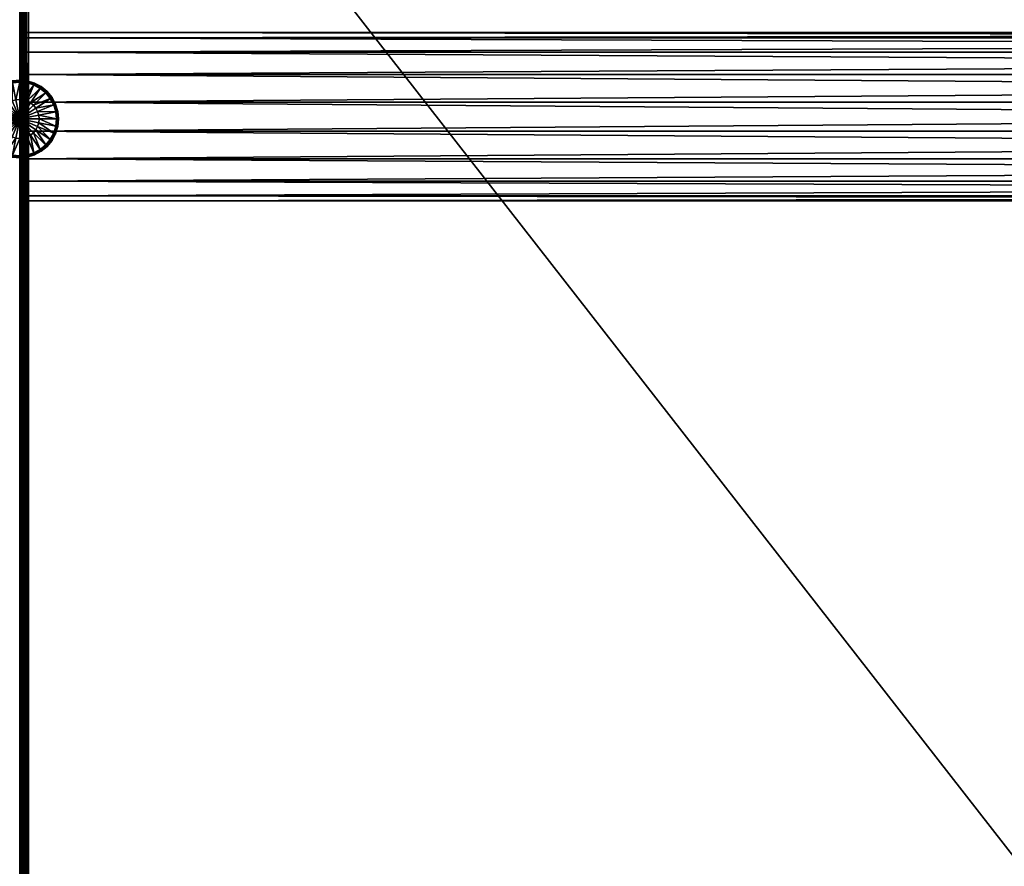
# Model space of a CAD drawing. Header units: millimetres. Extents: x -1220 to 1220, y -575 to 575.
# Tile 79 of 144: x 0 to 205, y 256 to 432. Entities that reach past the tile are written whole.
import ezdxf

# ---------------------------------------------------------------- set-up
doc = ezdxf.new("R2010")
doc.units = ezdxf.units.MM
doc.layers.get('0').update_dxf_attribs({"true_color": 0x5890e1})

msp = doc.modelspace()

# ---------------------------------------------------------------- meshes
at = {"color": 221, "true_color": 0xe5a6d7}
mesh = msp.add_polyface(dxfattribs=at)
corners = [(409.44, 498.08, 720.89), (409.75, 498.08, 720.7), (409.75, 498.53, 720.7), (410, 0, 711.95), (409.94, 0, 711.51), (409.94, 520.87, 711.51), (410, 520.84, 711.95), (409.75, 0, 711.2), (409.75, 520.9, 711.2), (409.44, 496.54, 720.89), (409, 496.54, 720.95), (409, 0, 720.95), (409.75, 496.54, 720.7), (409.44, 0, 720.89), (410, 498.07, 719.95), (409.94, 498.08, 720.39), (409.94, 496.53, 720.39), (410, 496.52, 719.95), (1.82, 496.54, 720.95), (408.19, 496.54, 720.95), (408.19, 498.09, 720.95), (408.77, 498.09, 720.95), (408.77, 496.54, 720.95), (409, 498.09, 720.95), (410, 498.51, 719.95), (409.94, 498.52, 720.39), (409.94, 0, 720.39), (409.75, 0, 720.7), (1.82, 0, 720.95), (408.19, 0, 720.95), (408.77, 0, 720.95), (408.77, 520.91, 710.95), (409, 520.91, 710.95), (409, 0, 710.95), (408.77, 0, 710.95), (409.44, 520.91, 711.01), (409.44, 0, 711.01), (1.82, 520.91, 710.95), (408.19, 520.91, 710.95), (408.19, 0, 710.95), (410, 501.43, 719.8), (410, 523.91, 716.51), (410, 523.54, 712.04)]
mesh.append_faces([[corners[k] for k in face] for face in [(40, 14, 3), (41, 40, 3), (42, 41, 3)]], dxfattribs={"vtx0": -1, "vtx1": -1, "vtx2": -1, "color": 221})
mesh.append_faces([[corners[k] for k in face] for face in [(42, 3, 6)]], dxfattribs={"vtx0": -1, "vtx2": -1, "color": 221})
mesh.append_faces([[corners[k] for k in face] for face in [(14, 17, 3)]], dxfattribs={"vtx1": -1, "vtx2": -1, "color": 221})
mesh.append_faces([[corners[k] for k in face] for face in [(0, 1, 2), (3, 4, 5), (5, 6, 3), (4, 7, 8), (8, 5, 4), (9, 10, 11), (12, 9, 13), (14, 15, 16), (16, 17, 14), (15, 1, 12), (12, 16, 15), (18, 19, 20), (21, 20, 19), (19, 22, 21), (23, 21, 22), (22, 10, 23), (10, 9, 0), (0, 23, 10), (9, 12, 1), (1, 0, 9), (15, 14, 24), (1, 15, 25), (17, 16, 26), (16, 12, 27), (19, 18, 28), (22, 19, 29), (10, 22, 30), (31, 32, 33), (33, 34, 31), (32, 35, 36), (36, 33, 32), (35, 8, 7), (7, 36, 35), (37, 38, 39), (38, 31, 34), (34, 39, 38)]], dxfattribs={"vtx2": -1, "color": 221})
mesh = msp.add_polyface(dxfattribs=at)
corners = [(0, 498.51, 719.95), (0, 498.07, 719.95), (0.06, 498.08, 720.39), (0.06, 498.52, 720.39), (0.25, 498.08, 720.7), (1, 0, 710.95), (0.56, 0, 711.01), (0.56, 520.91, 711.01), (1, 520.91, 710.95), (0.25, 0, 711.2), (0.25, 520.9, 711.2), (0.06, 496.53, 720.39), (0, 496.52, 719.95), (0, 0, 719.95), (0.25, 496.54, 720.7), (0.06, 0, 720.39), (1.26, 498.09, 720.95), (1, 498.09, 720.95), (1, 496.54, 720.95), (1.26, 496.54, 720.95), (0.56, 498.08, 720.89), (0.56, 496.54, 720.89), (408.19, 498.09, 720.95), (1.82, 498.09, 720.95), (1.82, 496.54, 720.95), (1.26, 498.53, 720.95), (1, 498.53, 720.95), (0.25, 498.53, 720.7), (0, 520.84, 711.95), (0, 0, 711.95), (1, 0, 720.95), (0.56, 0, 720.89), (0.25, 0, 720.7), (1.26, 0, 720.95), (0.06, 520.87, 711.51), (0.06, 0, 711.51), (1.26, 520.91, 710.95), (1.82, 520.91, 710.95), (1.82, 0, 710.95), (1.26, 0, 710.95), (408.19, 0, 710.95), (0, 499.5, 719.92), (0, 522.53, 711.95)]
mesh.append_faces([[corners[k] for k in face] for face in [(13, 28, 29)]], dxfattribs={"vtx0": -1, "color": 221})
mesh.append_faces([[corners[k] for k in face] for face in [(13, 42, 28)]], dxfattribs={"vtx0": -1, "vtx2": -1, "color": 221})
mesh.append_faces([[corners[k] for k in face] for face in [(12, 1, 41), (13, 12, 42)]], dxfattribs={"vtx1": -1, "vtx2": -1, "color": 221})
mesh.append_faces([[corners[k] for k in face] for face in [(0, 1, 2), (3, 2, 4), (5, 6, 7), (7, 8, 5), (6, 9, 10), (10, 7, 6), (11, 12, 13), (14, 11, 15), (16, 17, 18), (18, 19, 16), (17, 20, 21), (21, 18, 17), (20, 4, 14), (14, 21, 20), (22, 23, 24), (23, 16, 19), (19, 24, 23), (1, 12, 11), (11, 2, 1), (2, 11, 14), (14, 4, 2), (17, 16, 25), (20, 17, 26), (27, 4, 20), (19, 18, 30), (18, 21, 31), (21, 14, 32), (24, 19, 33), (28, 34, 35), (35, 29, 28), (34, 10, 9), (9, 35, 34), (36, 37, 38), (38, 39, 36), (8, 36, 39), (39, 5, 8), (40, 38, 37)]], dxfattribs={"vtx2": -1, "color": 221})
at = {"color": 196, "true_color": 0x390888}
mesh = msp.add_polyface(dxfattribs=at)
corners = [(0, 0, 698.95), (0, 483, 698.95), (1178, 483, 698.95), (1178, 0, 698.95), (0, 503, 710.95), (0, 487, 710.95), (1178, 487, 710.95), (1178, 503, 710.95), (0, 505, 700.95), (0, 505, 708.95), (1178, 505, 708.95), (1178, 505, 700.95), (0, 503, 698.95), (1178, 503, 698.95), (1178, 487, 698.95), (0, 487, 698.95), (0, 0, 710.95), (1178, 0, 710.95), (1178, 483, 710.95), (0, 483, 710.95), (0, 484, 698.95), (1178, 484, 698.95), (0, 485, 698.95), (1178, 485, 698.95), (1178, 503.88, 710.83), (0, 503.88, 710.83), (1178, 504.5, 710.45), (0, 504.5, 710.45), (0, 486, 710.95), (1178, 486, 710.95), (0, 485, 710.95), (1178, 485, 710.95), (1178, 504.88, 700.07), (0, 504.88, 700.07), (1178, 504.5, 699.45), (0, 504.5, 699.45), (0, 504.88, 709.83), (1178, 504.88, 709.83), (0, 503.88, 699.07), (1178, 503.88, 699.07), (1178, 486, 698.95), (0, 486, 698.95), (1178, 484, 710.95), (0, 484, 710.95)]
mesh.append_faces([[corners[k] for k in face] for face in [(0, 1, 2), (2, 3, 0), (4, 5, 6), (6, 7, 4), (8, 9, 10), (10, 11, 8), (12, 13, 14), (14, 15, 12), (16, 17, 18), (18, 19, 16), (2, 1, 20), (20, 21, 2), (21, 20, 22), (22, 23, 21), (4, 7, 24), (24, 25, 4), (25, 24, 26), (26, 27, 25), (6, 5, 28), (28, 29, 6), (29, 28, 30), (30, 31, 29), (8, 11, 32), (32, 33, 8), (33, 32, 34), (34, 35, 33), (10, 9, 36), (36, 37, 10), (37, 36, 27), (27, 26, 37), (13, 12, 38), (38, 39, 13), (39, 38, 35), (35, 34, 39), (15, 14, 40), (40, 41, 15), (41, 40, 23), (23, 22, 41), (19, 18, 42), (42, 43, 19), (43, 42, 31), (31, 30, 43)]], dxfattribs={"vtx2": -1, "color": 196})
at = {"color": 221, "true_color": 0xe5a6d7}
mesh = msp.add_polyface(dxfattribs=at)
corners = [(1.26, 0, 720.95), (1, 0, 720.95), (1, -496.54, 720.95), (0.56, 0, 720.89), (0.56, -496.53, 720.89), (0.25, 0, 720.7), (0.25, -496.53, 720.7), (410, 0, 719.95), (409.94, 0, 720.39), (409.94, -496.53, 720.39), (409.75, 0, 720.7), (409.75, -496.53, 720.7), (408.19, 0, 720.95), (1.82, 0, 720.95), (1.82, -496.54, 720.95), (1.26, -496.54, 720.95), (408.77, 0, 720.95), (408.19, -496.54, 720.95), (409, 0, 720.95), (408.77, -496.54, 720.95), (408.77, 0, 710.95), (409, 0, 710.95), (409, -520.91, 710.95), (409.44, 0, 711.01), (409.44, -520.9, 711.01), (409.75, 0, 711.2), (409.75, -520.89, 711.2), (0, 0, 711.95), (0.06, 0, 711.51), (0.06, -520.87, 711.51), (0.25, 0, 711.2), (0.25, -520.89, 711.2), (1.26, 0, 710.95), (1.82, 0, 710.95), (1.82, -520.91, 710.95), (1, 0, 710.95), (1.26, -520.91, 710.95), (408.19, 0, 710.95), (408.19, -520.91, 710.95), (409.44, 0, 720.89), (409.44, 496.54, 720.89), (409.75, 496.54, 720.7), (0, 0, 719.95), (0.06, 0, 720.39), (0.06, 496.53, 720.39), (0.25, 496.54, 720.7), (410, -520.84, 711.95), (410, 0, 711.95), (1.26, 496.54, 720.95), (1, 496.54, 720.95), (0.56, 496.54, 720.89), (410, 496.52, 719.95), (409.94, 496.53, 720.39), (408.19, 496.54, 720.95), (1.82, 496.54, 720.95), (408.77, 496.54, 720.95), (409, 496.54, 720.95), (0.56, 0, 711.01), (1, -520.91, 710.95), (0.56, -520.9, 711.01), (409.94, 0, 711.51), (409.94, -520.87, 711.51), (409, -496.54, 720.95), (409.44, -496.53, 720.89), (0, -496.52, 719.95), (0.06, -496.53, 720.39)]
mesh.append_faces([[corners[k] for k in face] for face in [(7, 46, 47)]], dxfattribs={"vtx0": -1, "color": 221})
mesh.append_faces([[corners[k] for k in face] for face in [(0, 1, 2), (1, 3, 4), (3, 5, 6), (7, 8, 9), (8, 10, 11), (12, 13, 14), (13, 0, 15), (16, 12, 17), (18, 16, 19), (20, 21, 22), (21, 23, 24), (23, 25, 26), (27, 28, 29), (28, 30, 31), (32, 33, 34), (35, 32, 36), (33, 37, 38), (18, 39, 40), (39, 10, 41), (42, 43, 44), (43, 5, 45), (1, 0, 48), (3, 1, 49), (5, 3, 50), (8, 7, 51), (10, 8, 52), (13, 12, 53), (0, 13, 54), (12, 16, 55), (16, 18, 56), (57, 35, 58), (30, 57, 59), (60, 47, 46), (25, 60, 61), (39, 18, 62), (10, 39, 63), (43, 42, 64), (5, 43, 65), (64, 42, 27), (51, 7, 47)]], dxfattribs={"vtx2": -1, "color": 221})
at = {"color": 196, "true_color": 0x390888}
mesh = msp.add_polyface(dxfattribs=at)
corners = [(864.27, 2.6, 184.42), (0, 2.6, 184.42), (0, 7.5, 182.64), (864.27, 7.5, 182.64), (0, 11.49, 179.29), (864.27, 11.49, 179.29), (0, 14.1, 174.78), (864.27, 14.1, 174.78), (0, 15, 169.65), (864.27, 15, 169.65), (0, 14.1, 164.52), (864.27, 14.1, 164.52), (0, 11.49, 160.01), (864.27, 11.49, 160.01), (0, 7.5, 156.66), (864.27, 7.5, 156.66), (0, 2.6, 154.88), (864.27, 2.6, 154.88), (0, -2.6, 154.88), (808.06, 394.47, 680.71), (0, 394.47, 680.71), (0, 395.52, 686.69), (808.06, 395.52, 686.69), (0, 398.56, 691.96), (808.06, 398.56, 691.96), (0, 403.22, 695.86), (808.06, 403.22, 695.86), (0, 408.93, 697.94), (808.06, 408.93, 697.94), (0, 415.01, 697.94), (808.06, 415.01, 697.94), (0, 420.72, 695.86), (808.06, 420.72, 695.86), (0, 425.37, 691.96), (808.06, 425.37, 691.96), (0, 428.41, 686.69), (808.06, 428.41, 686.69), (0, 429.47, 680.71), (808.06, 429.47, 680.71), (0, 428.41, 674.72), (808.06, 428.41, 674.72), (0, 425.37, 669.46), (808.06, 425.37, 669.46), (0, 420.72, 665.55), (808.06, 420.72, 665.55), (0, 415.01, 663.47), (808.06, 415.01, 663.47), (0, 408.93, 663.47), (808.06, 408.93, 663.47), (0, 403.22, 665.55), (808.06, 403.22, 665.55), (0, 398.56, 669.46), (808.06, 398.56, 669.46), (0, 395.52, 674.72), (808.06, 395.52, 674.72)]
mesh.append_faces([[corners[k] for k in face] for face in [(0, 1, 2), (3, 2, 4), (5, 4, 6), (7, 6, 8), (9, 8, 10), (11, 10, 12), (13, 12, 14), (15, 14, 16), (17, 16, 18), (19, 20, 21), (21, 22, 19), (22, 21, 23), (23, 24, 22), (24, 23, 25), (25, 26, 24), (26, 25, 27), (27, 28, 26), (28, 27, 29), (29, 30, 28), (30, 29, 31), (31, 32, 30), (32, 31, 33), (33, 34, 32), (34, 33, 35), (36, 35, 37), (38, 37, 39), (40, 39, 41), (42, 41, 43), (43, 44, 42), (44, 43, 45), (45, 46, 44), (46, 45, 47), (47, 48, 46), (48, 47, 49), (49, 50, 48), (50, 49, 51), (51, 52, 50), (52, 51, 53), (54, 53, 20)]], dxfattribs={"vtx2": -1, "color": 196})
mesh = msp.add_polyface(dxfattribs=at)
corners = [(0, 2.6, 184.42), (864.27, 2.6, 184.42), (864.27, -2.6, 184.42), (0, 7.5, 182.64), (864.27, 7.5, 182.64), (0, 11.49, 179.29), (864.27, 11.49, 179.29), (0, 14.1, 174.78), (864.27, 14.1, 174.78), (0, 15, 169.65), (864.27, 15, 169.65), (0, 14.1, 164.52), (864.27, 14.1, 164.52), (0, 11.49, 160.01), (864.27, 11.49, 160.01), (0, 7.5, 156.66), (864.27, 7.5, 156.66), (0, 2.6, 154.88), (864.27, 2.6, 154.88), (0, 428.41, 686.69), (808.06, 428.41, 686.69), (808.06, 425.37, 691.96), (0, 429.47, 680.71), (808.06, 429.47, 680.71), (0, 428.41, 674.72), (808.06, 428.41, 674.72), (0, 425.37, 669.46), (808.06, 425.37, 669.46), (0, 395.52, 674.72), (808.06, 395.52, 674.72), (808.06, 398.56, 669.46), (0, 394.47, 680.71), (808.06, 394.47, 680.71), (816.69, 394.47, 680.71), (808.06, 395.52, 686.69), (816.69, 395.52, 686.69), (808.06, 398.56, 691.96), (816.69, 398.56, 691.96), (808.06, 403.22, 695.86), (816.69, 403.22, 695.86), (808.06, 408.93, 697.94), (816.69, 408.93, 697.94), (808.06, 415.01, 697.94), (816.69, 415.01, 697.94), (808.06, 420.72, 695.86), (816.69, 420.72, 695.86), (816.69, 425.37, 691.96), (816.69, 428.41, 686.69), (816.69, 429.47, 680.71), (816.69, 428.41, 674.72), (816.69, 425.37, 669.46), (808.06, 420.72, 665.55), (816.69, 420.72, 665.55), (808.06, 415.01, 663.47), (816.69, 415.01, 663.47), (808.06, 408.93, 663.47), (816.69, 408.93, 663.47), (808.06, 403.22, 665.55), (816.69, 403.22, 665.55), (816.69, 398.56, 669.46), (816.69, 395.52, 674.72)]
mesh.append_faces([[corners[k] for k in face] for face in [(0, 1, 2), (3, 4, 1), (5, 6, 4), (7, 8, 6), (9, 10, 8), (11, 12, 10), (13, 14, 12), (15, 16, 14), (17, 18, 16), (19, 20, 21), (22, 23, 20), (24, 25, 23), (26, 27, 25), (28, 29, 30), (31, 32, 29), (33, 32, 34), (35, 34, 36), (37, 36, 38), (38, 39, 37), (39, 38, 40), (41, 40, 42), (43, 42, 44), (44, 45, 43), (45, 44, 21), (21, 46, 45), (46, 21, 20), (20, 47, 46), (47, 20, 23), (48, 23, 25), (49, 25, 27), (27, 50, 49), (50, 27, 51), (51, 52, 50), (52, 51, 53), (53, 54, 52), (54, 53, 55), (56, 55, 57), (58, 57, 30), (59, 30, 29), (60, 29, 32)]], dxfattribs={"vtx2": -1, "color": 196})
at = {"color": 31, "true_color": 0xe4b899}
mesh = msp.add_polyface(dxfattribs=at)
corners = [(0, 411.5, 697.35), (-0.79, 415.47, 697.35), (0, 415.55, 697.35), (-1.55, 415.24, 697.35), (-2.25, 414.87, 697.35), (-2.86, 414.36, 697.35), (-3.37, 413.75, 697.35), (-3.74, 413.05, 697.35), (-3.97, 412.29, 697.35), (-4.05, 411.5, 697.35), (-2.94, 418.6, 697.35), (-5.44, 416.94, 697.35), (-4.27, 417.89, 697.35), (-6.39, 415.77, 697.35), (-7.1, 414.44, 697.35), (-7.54, 413, 697.35), (-7.69, 411.5, 697.35), (-6.48, 415.83, 698.97), (-6.37, 415.76, 698.97), (-5.42, 416.92, 698.97), (-7.2, 414.48, 698.97), (-7.08, 414.43, 698.97), (0, 411.5, 698.97), (0, 415.55, 698.97), (-0.79, 415.47, 698.97), (-1.55, 415.24, 698.97), (-2.25, 414.87, 698.97), (-2.86, 414.36, 698.97), (-3.37, 413.75, 698.97), (-3.74, 413.05, 698.97), (-3.97, 412.29, 698.97), (-4.05, 411.5, 698.97), (-5.51, 417.01, 697.35), (-6.48, 415.83, 697.35), (-6.51, 415.85, 697.38), (-7.23, 414.5, 697.38), (-5.73, 417.23, 698.67), (-6.73, 416, 698.67), (-6.7, 415.98, 698.71), (-7.45, 414.58, 698.71), (-2.93, 418.58, 698.97), (-4.26, 417.87, 698.97), (-7.52, 412.99, 698.97), (-7.67, 411.5, 698.97), (-5.54, 417.04, 698.93), (-6.52, 415.85, 698.93), (-5.7, 417.2, 698.71), (-7.24, 414.5, 698.93), (-5.69, 417.19, 697.61), (-6.7, 415.97, 697.61), (-6.73, 416, 697.65), (-7.48, 414.6, 697.65), (-5.54, 417.04, 697.38), (-7.44, 414.58, 697.61), (-7.2, 414.48, 697.35)]
mesh.append_faces([[corners[k] for k in face] for face in [(0, 1, 2), (0, 3, 1), (0, 4, 3), (0, 5, 4), (0, 6, 5), (0, 7, 6), (0, 8, 7), (0, 9, 8), (22, 23, 24), (22, 24, 25), (22, 25, 26), (22, 26, 27), (22, 27, 28), (22, 28, 29), (22, 29, 30), (22, 30, 31)]], dxfattribs={"color": 31})
mesh.append_faces([[corners[k] for k in face] for face in [(10, 3, 4), (5, 11, 12), (12, 4, 5), (6, 13, 11), (11, 5, 6), (7, 14, 13), (13, 6, 7), (8, 15, 14), (14, 7, 8), (9, 16, 15), (15, 8, 9), (17, 18, 19), (20, 21, 18), (18, 17, 20), (32, 33, 34), (35, 34, 33), (36, 37, 38), (39, 38, 37), (26, 25, 40), (27, 26, 41), (41, 19, 27), (28, 27, 19), (19, 18, 28), (29, 28, 18), (18, 21, 29), (30, 29, 21), (21, 42, 30), (31, 30, 42), (42, 43, 31), (44, 45, 17), (20, 17, 45), (46, 38, 45), (47, 45, 38), (48, 49, 50), (51, 50, 49), (52, 34, 49), (53, 49, 34), (11, 13, 33), (54, 33, 13), (13, 14, 54)]], dxfattribs={"vtx2": -1, "color": 31})
mesh = msp.add_polyface(dxfattribs=at)
corners = [(-0.79, 415.47, 697.35), (-1.5, 419.04, 697.35), (0, 419.19, 697.35), (0, 415.55, 697.35), (-1.55, 415.24, 697.35), (-2.94, 418.6, 697.35), (-2.25, 414.87, 697.35), (-4.27, 417.89, 697.35), (-1.58, 419.44, 697.65), (-1.58, 419.44, 697.71), (0, 419.6, 697.71), (0, 419.6, 697.65), (-3.1, 418.98, 697.65), (-3.1, 418.98, 697.71), (-1.52, 419.15, 698.97), (-1.5, 419.02, 698.97), (0, 419.16, 698.97), (0, 419.3, 698.97), (-2.98, 418.7, 698.97), (-2.93, 418.58, 698.97), (-4.33, 417.98, 698.97), (-1.53, 419.18, 697.38), (0, 419.33, 697.38), (0, 419.3, 697.35), (-1.52, 419.15, 697.35), (-3, 418.73, 697.38), (-2.98, 418.7, 697.35), (-1.57, 419.4, 698.71), (0, 419.56, 698.71), (0, 419.6, 698.67), (-1.58, 419.44, 698.67), (-3.08, 418.94, 698.71), (-3.1, 418.98, 698.67), (-0.79, 415.47, 698.97), (0, 415.55, 698.97), (-1.55, 415.24, 698.97), (-4.26, 417.87, 698.97), (-2.25, 414.87, 698.97), (0, 419.34, 698.93), (-1.53, 419.18, 698.93), (-3, 418.74, 698.93), (0, 419.6, 698.6), (-1.58, 419.44, 698.6), (-3.1, 418.98, 698.6), (0, 419.55, 697.61), (-1.57, 419.4, 697.61), (-3.08, 418.94, 697.61), (-4.33, 417.98, 697.35)]
mesh.append_faces([[corners[k] for k in face] for face in [(0, 1, 2), (2, 3, 0), (4, 5, 1), (1, 0, 4), (6, 7, 5), (8, 9, 10), (10, 11, 8), (12, 13, 9), (9, 8, 12), (14, 15, 16), (16, 17, 14), (18, 19, 15), (15, 14, 18), (19, 18, 20), (21, 22, 23), (23, 24, 21), (25, 21, 24), (24, 26, 25), (27, 28, 29), (29, 30, 27), (31, 27, 30), (30, 32, 31), (33, 34, 16), (16, 15, 33), (35, 33, 15), (15, 19, 35), (19, 36, 37), (14, 17, 38), (38, 39, 14), (18, 14, 39), (39, 40, 18), (39, 38, 28), (28, 27, 39), (40, 39, 27), (27, 31, 40), (30, 29, 41), (41, 42, 30), (32, 30, 42), (42, 43, 32), (42, 41, 10), (10, 9, 42), (43, 42, 9), (9, 13, 43), (8, 11, 44), (44, 45, 8), (12, 8, 45), (45, 46, 12), (45, 44, 22), (22, 21, 45), (46, 45, 21), (21, 25, 46), (24, 23, 2), (2, 1, 24), (26, 24, 1), (1, 5, 26), (47, 26, 5)]], dxfattribs={"vtx2": -1, "color": 31})
mesh = msp.add_polyface(dxfattribs=at)
corners = [(1.55, 415.24, 697.35), (2.94, 418.6, 697.35), (4.27, 417.89, 697.35), (0.79, 415.47, 697.35), (1.5, 419.04, 697.35), (0, 415.55, 697.35), (0, 419.19, 697.35), (1.58, 419.44, 697.65), (1.58, 419.44, 697.71), (3.1, 418.98, 697.71), (3.1, 418.98, 697.65), (0, 419.6, 697.65), (0, 419.6, 697.71), (2.98, 418.7, 698.97), (2.93, 418.58, 698.97), (4.26, 417.87, 698.97), (1.52, 419.15, 698.97), (1.5, 419.02, 698.97), (0, 419.3, 698.97), (0, 419.16, 698.97), (1.53, 419.18, 697.38), (3, 418.73, 697.38), (2.98, 418.7, 697.35), (1.52, 419.15, 697.35), (0, 419.33, 697.38), (0, 419.3, 697.35), (1.57, 419.4, 698.71), (3.08, 418.94, 698.71), (3.1, 418.98, 698.67), (1.58, 419.44, 698.67), (0, 419.56, 698.71), (0, 419.6, 698.67), (1.55, 415.24, 698.97), (0.79, 415.47, 698.97), (0, 415.55, 698.97), (3, 418.74, 698.93), (1.53, 419.18, 698.93), (0, 419.34, 698.93), (3.1, 418.98, 698.6), (1.58, 419.44, 698.6), (0, 419.6, 698.6), (3.08, 418.94, 697.61), (1.57, 419.4, 697.61), (0, 419.55, 697.61)]
mesh.append_faces([[corners[k] for k in face] for face in [(0, 1, 2), (3, 4, 1), (1, 0, 3), (5, 6, 4), (4, 3, 5), (7, 8, 9), (9, 10, 7), (11, 12, 8), (8, 7, 11), (13, 14, 15), (16, 17, 14), (14, 13, 16), (18, 19, 17), (17, 16, 18), (20, 21, 22), (22, 23, 20), (24, 20, 23), (23, 25, 24), (26, 27, 28), (28, 29, 26), (30, 26, 29), (29, 31, 30), (15, 14, 32), (33, 32, 14), (14, 17, 33), (34, 33, 17), (17, 19, 34), (16, 13, 35), (35, 36, 16), (18, 16, 36), (36, 37, 18), (36, 35, 27), (27, 26, 36), (37, 36, 26), (26, 30, 37), (29, 28, 38), (38, 39, 29), (31, 29, 39), (39, 40, 31), (39, 38, 9), (9, 8, 39), (40, 39, 8), (8, 12, 40), (7, 10, 41), (41, 42, 7), (11, 7, 42), (42, 43, 11), (42, 41, 21), (21, 20, 42), (43, 42, 20), (20, 24, 43), (2, 1, 22), (23, 22, 1), (1, 4, 23), (25, 23, 4), (4, 6, 25)]], dxfattribs={"vtx2": -1, "color": 31})
mesh = msp.add_polyface(dxfattribs=at)
corners = [(2.25, 414.87, 697.35), (4.27, 417.89, 697.35), (5.44, 416.94, 697.35), (5.73, 417.23, 697.65), (5.73, 417.23, 697.71), (6.73, 416, 697.71), (4.5, 418.23, 697.65), (4.5, 418.23, 697.71), (3.1, 418.98, 697.65), (3.1, 418.98, 697.71), (5.51, 417.01, 698.97), (5.42, 416.92, 698.97), (6.37, 415.76, 698.97), (4.33, 417.98, 698.97), (4.26, 417.87, 698.97), (2.98, 418.7, 698.97), (6.48, 415.83, 697.35), (5.51, 417.01, 697.35), (5.54, 417.04, 697.38), (4.35, 418.01, 697.38), (4.33, 417.98, 697.35), (3, 418.73, 697.38), (2.98, 418.7, 697.35), (6.73, 416, 698.67), (5.73, 417.23, 698.67), (5.7, 417.2, 698.71), (4.48, 418.2, 698.71), (4.5, 418.23, 698.67), (3.08, 418.94, 698.71), (3.1, 418.98, 698.67), (2.25, 414.87, 698.97), (6.52, 415.85, 698.93), (5.54, 417.04, 698.93), (4.35, 418.01, 698.93), (3, 418.74, 698.93), (6.7, 415.98, 698.71), (6.73, 416, 698.6), (5.73, 417.23, 698.6), (4.5, 418.23, 698.6), (3.1, 418.98, 698.6), (6.7, 415.97, 697.61), (5.69, 417.19, 697.61), (4.47, 418.2, 697.61), (3.08, 418.94, 697.61), (6.51, 415.85, 697.38), (6.39, 415.77, 697.35)]
mesh.append_faces([[corners[k] for k in face] for face in [(0, 1, 2), (3, 4, 5), (6, 7, 4), (4, 3, 6), (8, 9, 7), (7, 6, 8), (10, 11, 12), (13, 14, 11), (11, 10, 13), (14, 13, 15), (16, 17, 18), (19, 18, 17), (17, 20, 19), (21, 19, 20), (20, 22, 21), (23, 24, 25), (26, 25, 24), (24, 27, 26), (28, 26, 27), (27, 29, 28), (11, 14, 30), (31, 32, 10), (13, 10, 32), (32, 33, 13), (15, 13, 33), (33, 34, 15), (35, 25, 32), (33, 32, 25), (25, 26, 33), (34, 33, 26), (26, 28, 34), (36, 37, 24), (27, 24, 37), (37, 38, 27), (29, 27, 38), (38, 39, 29), (37, 36, 5), (5, 4, 37), (38, 37, 4), (4, 7, 38), (39, 38, 7), (7, 9, 39), (40, 41, 3), (6, 3, 41), (41, 42, 6), (8, 6, 42), (42, 43, 8), (44, 18, 41), (42, 41, 18), (18, 19, 42), (43, 42, 19), (19, 21, 43), (45, 2, 17), (20, 17, 2), (2, 1, 20), (22, 20, 1)]], dxfattribs={"vtx2": -1, "color": 31})
mesh = msp.add_polyface(dxfattribs=at)
corners = [(0, 411.5, 697.35), (3.97, 412.29, 697.35), (4.05, 411.5, 697.35), (3.74, 413.05, 697.35), (3.37, 413.75, 697.35), (2.86, 414.36, 697.35), (2.25, 414.87, 697.35), (1.55, 415.24, 697.35), (0.79, 415.47, 697.35), (0, 415.55, 697.35), (7.54, 413, 697.35), (7.69, 411.5, 697.35), (7.1, 414.44, 697.35), (6.39, 415.77, 697.35), (5.44, 416.94, 697.35), (4.27, 417.89, 697.35), (6.73, 416, 697.71), (6.73, 416, 697.65), (5.73, 417.23, 697.65), (6.48, 415.83, 698.97), (6.37, 415.76, 698.97), (7.08, 414.43, 698.97), (7.2, 414.48, 698.97), (5.51, 417.01, 698.97), (0, 411.5, 698.97), (4.05, 411.5, 698.97), (3.97, 412.29, 698.97), (3.74, 413.05, 698.97), (3.37, 413.75, 698.97), (2.86, 414.36, 698.97), (2.25, 414.87, 698.97), (1.55, 415.24, 698.97), (0.79, 415.47, 698.97), (0, 415.55, 698.97), (7.2, 414.48, 697.35), (6.48, 415.83, 697.35), (6.51, 415.85, 697.38), (5.54, 417.04, 697.38), (7.48, 414.6, 698.67), (6.73, 416, 698.67), (6.7, 415.98, 698.71), (5.7, 417.2, 698.71), (7.67, 411.5, 698.97), (7.52, 412.99, 698.97), (5.42, 416.92, 698.97), (4.26, 417.87, 698.97), (7.24, 414.5, 698.93), (6.52, 415.85, 698.93), (7.45, 414.58, 698.71), (5.54, 417.04, 698.93), (5.73, 417.23, 698.67), (6.73, 416, 698.6), (7.44, 414.58, 697.61), (6.7, 415.97, 697.61), (7.23, 414.5, 697.38), (5.69, 417.19, 697.61), (5.51, 417.01, 697.35)]
mesh.append_faces([[corners[k] for k in face] for face in [(0, 1, 2), (0, 3, 1), (0, 4, 3), (0, 5, 4), (0, 6, 5), (0, 7, 6), (0, 8, 7), (0, 9, 8), (24, 25, 26), (24, 26, 27), (24, 27, 28), (24, 28, 29), (24, 29, 30), (24, 30, 31), (24, 31, 32), (24, 32, 33)]], dxfattribs={"color": 31})
mesh.append_faces([[corners[k] for k in face] for face in [(1, 10, 11), (11, 2, 1), (3, 12, 10), (10, 1, 3), (4, 13, 12), (12, 3, 4), (5, 14, 13), (13, 4, 5), (14, 5, 6), (15, 6, 7), (16, 17, 18), (19, 20, 21), (21, 22, 19), (20, 19, 23), (34, 35, 36), (37, 36, 35), (38, 39, 40), (41, 40, 39), (26, 25, 42), (42, 43, 26), (27, 26, 43), (43, 21, 27), (28, 27, 21), (21, 20, 28), (29, 28, 20), (20, 44, 29), (30, 29, 44), (31, 30, 45), (46, 47, 19), (23, 19, 47), (48, 40, 47), (49, 47, 40), (50, 39, 51), (52, 53, 17), (18, 17, 53), (54, 36, 53), (55, 53, 36), (35, 34, 12), (12, 13, 35), (56, 35, 13)]], dxfattribs={"vtx2": -1, "color": 31})
mesh = msp.add_polyface(dxfattribs=at)
corners = [(7.94, 413.08, 697.65), (7.94, 413.08, 697.71), (8.1, 411.5, 697.71), (8.1, 411.5, 697.65), (7.48, 414.6, 697.65), (7.48, 414.6, 697.71), (6.73, 416, 697.65), (6.73, 416, 697.71), (7.65, 413.02, 698.97), (7.52, 412.99, 698.97), (7.67, 411.5, 698.97), (7.8, 411.5, 698.97), (7.2, 414.48, 698.97), (7.08, 414.43, 698.97), (7.68, 413.03, 697.38), (7.83, 411.5, 697.38), (7.8, 411.5, 697.35), (7.65, 413.02, 697.35), (7.23, 414.5, 697.38), (7.2, 414.48, 697.35), (6.51, 415.85, 697.38), (7.9, 413.07, 698.71), (8.06, 411.5, 698.71), (8.1, 411.5, 698.67), (7.94, 413.08, 698.67), (7.45, 414.58, 698.71), (7.48, 414.6, 698.67), (6.7, 415.98, 698.71), (7.84, 411.5, 698.93), (7.69, 413.03, 698.93), (7.24, 414.5, 698.93), (6.48, 415.83, 698.97), (6.52, 415.85, 698.93), (8.1, 411.5, 698.6), (7.94, 413.08, 698.6), (7.48, 414.6, 698.6), (6.73, 416, 698.67), (6.73, 416, 698.6), (8.05, 411.5, 697.61), (7.9, 413.07, 697.61), (7.44, 414.58, 697.61), (6.7, 415.97, 697.61), (7.69, 411.5, 697.35), (7.54, 413, 697.35), (7.1, 414.44, 697.35)]
mesh.append_faces([[corners[k] for k in face] for face in [(0, 1, 2), (2, 3, 0), (4, 5, 1), (1, 0, 4), (6, 7, 5), (5, 4, 6), (8, 9, 10), (10, 11, 8), (12, 13, 9), (9, 8, 12), (14, 15, 16), (16, 17, 14), (18, 14, 17), (17, 19, 18), (20, 18, 19), (21, 22, 23), (23, 24, 21), (25, 21, 24), (24, 26, 25), (27, 25, 26), (8, 11, 28), (28, 29, 8), (12, 8, 29), (29, 30, 12), (31, 12, 30), (29, 28, 22), (22, 21, 29), (30, 29, 21), (21, 25, 30), (32, 30, 25), (24, 23, 33), (33, 34, 24), (26, 24, 34), (34, 35, 26), (36, 26, 35), (35, 37, 36), (34, 33, 2), (2, 1, 34), (35, 34, 1), (1, 5, 35), (37, 35, 5), (5, 7, 37), (0, 3, 38), (38, 39, 0), (4, 0, 39), (39, 40, 4), (6, 4, 40), (39, 38, 15), (15, 14, 39), (40, 39, 14), (14, 18, 40), (41, 40, 18), (17, 16, 42), (42, 43, 17), (19, 17, 43), (43, 44, 19)]], dxfattribs={"vtx2": -1, "color": 31})
mesh = msp.add_polyface(dxfattribs=at)
corners = [(0, 411.5, 697.35), (-3.97, 410.71, 697.35), (-4.05, 411.5, 697.35), (-3.74, 409.95, 697.35), (-3.37, 409.25, 697.35), (-2.86, 408.64, 697.35), (-2.25, 408.13, 697.35), (-1.55, 407.76, 697.35), (-0.79, 407.53, 697.35), (0, 407.45, 697.35), (-7.1, 408.56, 697.35), (-5.44, 406.06, 697.35), (-6.39, 407.23, 697.35), (-4.27, 405.11, 697.35), (-2.94, 404.39, 697.35), (-1.5, 403.96, 697.35), (0, 403.81, 697.35), (-4.33, 405.02, 698.97), (-4.26, 405.13, 698.97), (-5.42, 406.08, 698.97), (-2.98, 404.29, 698.97), (-2.93, 404.42, 698.97), (0, 411.5, 698.97), (-4.05, 411.5, 698.97), (-3.97, 410.71, 698.97), (-3.74, 409.95, 698.97), (-3.37, 409.25, 698.97), (-2.86, 408.64, 698.97), (-2.25, 408.13, 698.97), (-1.55, 407.76, 698.97), (-0.79, 407.53, 698.97), (0, 407.45, 698.97), (-5.51, 405.99, 697.35), (-4.33, 405.02, 697.35), (-4.35, 404.99, 697.38), (-3, 404.27, 697.38), (-5.73, 405.77, 698.67), (-4.5, 404.77, 698.67), (-4.48, 404.8, 698.71), (-3.08, 404.05, 698.71), (-7.08, 408.57, 698.97), (-6.37, 407.24, 698.97), (-1.5, 403.98, 698.97), (0, 403.83, 698.97), (-5.54, 405.96, 698.93), (-4.35, 404.98, 698.93), (-5.7, 405.8, 698.71), (-3, 404.26, 698.93), (-5.69, 405.8, 697.61), (-4.47, 404.8, 697.61), (-4.5, 404.77, 697.65), (-3.1, 404.02, 697.65), (-5.54, 405.96, 697.38), (-3.08, 404.06, 697.61), (-2.98, 404.29, 697.35)]
mesh.append_faces([[corners[k] for k in face] for face in [(0, 1, 2), (0, 3, 1), (0, 4, 3), (0, 5, 4), (0, 6, 5), (0, 7, 6), (0, 8, 7), (0, 9, 8), (22, 23, 24), (22, 24, 25), (22, 25, 26), (22, 26, 27), (22, 27, 28), (22, 28, 29), (22, 29, 30), (22, 30, 31)]], dxfattribs={"color": 31})
mesh.append_faces([[corners[k] for k in face] for face in [(10, 3, 4), (5, 11, 12), (12, 4, 5), (6, 13, 11), (11, 5, 6), (7, 14, 13), (13, 6, 7), (8, 15, 14), (14, 7, 8), (9, 16, 15), (15, 8, 9), (17, 18, 19), (20, 21, 18), (18, 17, 20), (32, 33, 34), (35, 34, 33), (36, 37, 38), (39, 38, 37), (26, 25, 40), (27, 26, 41), (41, 19, 27), (28, 27, 19), (19, 18, 28), (29, 28, 18), (18, 21, 29), (30, 29, 21), (21, 42, 30), (31, 30, 42), (42, 43, 31), (44, 45, 17), (20, 17, 45), (46, 38, 45), (47, 45, 38), (48, 49, 50), (51, 50, 49), (52, 34, 49), (53, 49, 34), (11, 13, 33), (54, 33, 13), (13, 14, 54)]], dxfattribs={"vtx2": -1, "color": 31})
mesh = msp.add_polyface(dxfattribs=at)
corners = [(0, 411.5, 697.35), (0.79, 407.53, 697.35), (0, 407.45, 697.35), (1.55, 407.76, 697.35), (2.25, 408.13, 697.35), (2.86, 408.64, 697.35), (3.37, 409.25, 697.35), (3.74, 409.95, 697.35), (3.97, 410.71, 697.35), (4.05, 411.5, 697.35), (2.94, 404.39, 697.35), (5.44, 406.06, 697.35), (4.27, 405.11, 697.35), (6.39, 407.23, 697.35), (7.1, 408.56, 697.35), (7.54, 410, 697.35), (7.69, 411.5, 697.35), (6.48, 407.17, 698.97), (6.37, 407.24, 698.97), (5.42, 406.08, 698.97), (7.2, 408.52, 698.97), (7.08, 408.57, 698.97), (0, 411.5, 698.97), (0, 407.45, 698.97), (0.79, 407.53, 698.97), (1.55, 407.76, 698.97), (2.25, 408.13, 698.97), (2.86, 408.64, 698.97), (3.37, 409.25, 698.97), (3.74, 409.95, 698.97), (3.97, 410.71, 698.97), (4.05, 411.5, 698.97), (5.51, 405.99, 697.35), (6.48, 407.17, 697.35), (6.51, 407.15, 697.38), (7.23, 408.5, 697.38), (5.73, 405.77, 698.67), (6.73, 407, 698.67), (6.7, 407.02, 698.71), (7.45, 408.42, 698.71), (2.93, 404.42, 698.97), (4.26, 405.13, 698.97), (7.52, 410, 698.97), (7.67, 411.5, 698.97), (5.54, 405.96, 698.93), (6.52, 407.15, 698.93), (5.7, 405.8, 698.71), (7.24, 408.5, 698.93), (5.69, 405.8, 697.61), (6.7, 407.02, 697.61), (6.73, 407, 697.65), (7.48, 408.4, 697.65), (5.54, 405.96, 697.38), (7.44, 408.42, 697.61), (7.2, 408.52, 697.35)]
mesh.append_faces([[corners[k] for k in face] for face in [(0, 1, 2), (0, 3, 1), (0, 4, 3), (0, 5, 4), (0, 6, 5), (0, 7, 6), (0, 8, 7), (0, 9, 8), (22, 23, 24), (22, 24, 25), (22, 25, 26), (22, 26, 27), (22, 27, 28), (22, 28, 29), (22, 29, 30), (22, 30, 31)]], dxfattribs={"color": 31})
mesh.append_faces([[corners[k] for k in face] for face in [(10, 3, 4), (5, 11, 12), (12, 4, 5), (6, 13, 11), (11, 5, 6), (7, 14, 13), (13, 6, 7), (8, 15, 14), (14, 7, 8), (9, 16, 15), (15, 8, 9), (17, 18, 19), (20, 21, 18), (18, 17, 20), (32, 33, 34), (35, 34, 33), (36, 37, 38), (39, 38, 37), (26, 25, 40), (27, 26, 41), (41, 19, 27), (28, 27, 19), (19, 18, 28), (29, 28, 18), (18, 21, 29), (30, 29, 21), (21, 42, 30), (31, 30, 42), (42, 43, 31), (44, 45, 17), (20, 17, 45), (46, 38, 45), (47, 45, 38), (48, 49, 50), (51, 50, 49), (52, 34, 49), (53, 49, 34), (11, 13, 33), (54, 33, 13), (13, 14, 54)]], dxfattribs={"vtx2": -1, "color": 31})
mesh = msp.add_polyface(dxfattribs=at)
corners = [(7.48, 408.4, 697.65), (7.48, 408.4, 697.71), (6.73, 407, 697.71), (6.73, 407, 697.65), (7.94, 409.92, 697.65), (7.94, 409.92, 697.71), (8.1, 411.5, 697.65), (8.1, 411.5, 697.71), (7.65, 409.98, 698.97), (7.52, 410, 698.97), (7.08, 408.57, 698.97), (7.2, 408.52, 698.97), (7.8, 411.5, 698.97), (7.67, 411.5, 698.97), (6.48, 407.17, 697.35), (7.2, 408.52, 697.35), (7.23, 408.5, 697.38), (7.68, 409.97, 697.38), (7.65, 409.98, 697.35), (7.83, 411.5, 697.38), (7.8, 411.5, 697.35), (6.73, 407, 698.67), (7.48, 408.4, 698.67), (7.45, 408.42, 698.71), (7.9, 409.93, 698.71), (7.94, 409.92, 698.67), (8.06, 411.5, 698.71), (8.1, 411.5, 698.67), (6.52, 407.15, 698.93), (7.24, 408.5, 698.93), (7.69, 409.97, 698.93), (7.84, 411.5, 698.93), (6.7, 407.02, 698.71), (6.73, 407, 698.6), (7.48, 408.4, 698.6), (7.94, 409.92, 698.6), (8.1, 411.5, 698.6), (6.7, 407.02, 697.61), (7.44, 408.42, 697.61), (7.9, 409.93, 697.61), (8.05, 411.5, 697.61), (6.51, 407.15, 697.38), (7.1, 408.56, 697.35), (7.54, 410, 697.35), (7.69, 411.5, 697.35)]
mesh.append_faces([[corners[k] for k in face] for face in [(0, 1, 2), (2, 3, 0), (4, 5, 1), (1, 0, 4), (6, 7, 5), (5, 4, 6), (8, 9, 10), (10, 11, 8), (12, 13, 9), (9, 8, 12), (14, 15, 16), (17, 16, 15), (15, 18, 17), (19, 17, 18), (18, 20, 19), (21, 22, 23), (24, 23, 22), (22, 25, 24), (26, 24, 25), (25, 27, 26), (28, 29, 11), (8, 11, 29), (29, 30, 8), (12, 8, 30), (30, 31, 12), (32, 23, 29), (30, 29, 23), (23, 24, 30), (31, 30, 24), (24, 26, 31), (22, 21, 33), (33, 34, 22), (25, 22, 34), (34, 35, 25), (27, 25, 35), (35, 36, 27), (34, 33, 2), (2, 1, 34), (35, 34, 1), (1, 5, 35), (36, 35, 5), (5, 7, 36), (37, 38, 0), (4, 0, 38), (38, 39, 4), (6, 4, 39), (39, 40, 6), (41, 16, 38), (39, 38, 16), (16, 17, 39), (40, 39, 17), (17, 19, 40), (18, 15, 42), (42, 43, 18), (20, 18, 43), (43, 44, 20)]], dxfattribs={"vtx2": -1, "color": 31})
mesh = msp.add_polyface(dxfattribs=at)
corners = [(0.79, 407.53, 697.35), (1.5, 403.96, 697.35), (0, 403.81, 697.35), (0, 407.45, 697.35), (1.55, 407.76, 697.35), (2.94, 404.39, 697.35), (2.25, 408.13, 697.35), (4.27, 405.11, 697.35), (1.58, 403.56, 697.65), (1.58, 403.56, 697.71), (0, 403.4, 697.71), (0, 403.4, 697.65), (3.1, 404.02, 697.65), (3.1, 404.02, 697.71), (1.52, 403.85, 698.97), (1.5, 403.98, 698.97), (0, 403.83, 698.97), (0, 403.7, 698.97), (2.98, 404.29, 698.97), (2.93, 404.42, 698.97), (4.33, 405.02, 698.97), (1.53, 403.82, 697.38), (0, 403.67, 697.38), (0, 403.7, 697.35), (1.52, 403.85, 697.35), (3, 404.27, 697.38), (2.98, 404.29, 697.35), (1.57, 403.6, 698.71), (0, 403.44, 698.71), (0, 403.4, 698.67), (1.58, 403.56, 698.67), (3.08, 404.05, 698.71), (3.1, 404.02, 698.67), (0.79, 407.53, 698.97), (0, 407.45, 698.97), (1.55, 407.76, 698.97), (4.26, 405.13, 698.97), (2.25, 408.13, 698.97), (0, 403.66, 698.93), (1.53, 403.81, 698.93), (3, 404.26, 698.93), (0, 403.4, 698.6), (1.58, 403.56, 698.6), (3.1, 404.02, 698.6), (0, 403.45, 697.61), (1.57, 403.6, 697.61), (3.08, 404.06, 697.61), (4.33, 405.02, 697.35)]
mesh.append_faces([[corners[k] for k in face] for face in [(0, 1, 2), (2, 3, 0), (4, 5, 1), (1, 0, 4), (6, 7, 5), (8, 9, 10), (10, 11, 8), (12, 13, 9), (9, 8, 12), (14, 15, 16), (16, 17, 14), (18, 19, 15), (15, 14, 18), (19, 18, 20), (21, 22, 23), (23, 24, 21), (25, 21, 24), (24, 26, 25), (27, 28, 29), (29, 30, 27), (31, 27, 30), (30, 32, 31), (33, 34, 16), (16, 15, 33), (35, 33, 15), (15, 19, 35), (19, 36, 37), (14, 17, 38), (38, 39, 14), (18, 14, 39), (39, 40, 18), (39, 38, 28), (28, 27, 39), (40, 39, 27), (27, 31, 40), (30, 29, 41), (41, 42, 30), (32, 30, 42), (42, 43, 32), (42, 41, 10), (10, 9, 42), (43, 42, 9), (9, 13, 43), (8, 11, 44), (44, 45, 8), (12, 8, 45), (45, 46, 12), (45, 44, 22), (22, 21, 45), (46, 45, 21), (21, 25, 46), (24, 23, 2), (2, 1, 24), (26, 24, 1), (1, 5, 26), (47, 26, 5)]], dxfattribs={"vtx2": -1, "color": 31})
mesh = msp.add_polyface(dxfattribs=at)
corners = [(4.5, 404.77, 697.65), (4.5, 404.77, 697.71), (3.1, 404.02, 697.71), (3.1, 404.02, 697.65), (5.73, 405.77, 697.65), (5.73, 405.77, 697.71), (6.73, 407, 697.65), (6.73, 407, 697.71), (4.33, 405.02, 698.97), (4.26, 405.13, 698.97), (2.93, 404.42, 698.97), (5.51, 405.99, 698.97), (5.42, 406.08, 698.97), (6.48, 407.17, 698.97), (4.35, 404.99, 697.38), (3, 404.27, 697.38), (2.98, 404.29, 697.35), (4.33, 405.02, 697.35), (5.54, 405.96, 697.38), (5.51, 405.99, 697.35), (6.51, 407.15, 697.38), (4.48, 404.8, 698.71), (3.08, 404.05, 698.71), (3.1, 404.02, 698.67), (4.5, 404.77, 698.67), (5.7, 405.8, 698.71), (5.73, 405.77, 698.67), (6.7, 407.02, 698.71), (2.98, 404.29, 698.97), (3, 404.26, 698.93), (4.35, 404.98, 698.93), (5.54, 405.96, 698.93), (6.52, 407.15, 698.93), (3.1, 404.02, 698.6), (4.5, 404.77, 698.6), (5.73, 405.77, 698.6), (6.73, 407, 698.67), (6.73, 407, 698.6), (3.08, 404.06, 697.61), (4.47, 404.8, 697.61), (5.69, 405.8, 697.61), (6.7, 407.02, 697.61), (2.94, 404.39, 697.35), (4.27, 405.11, 697.35), (5.44, 406.06, 697.35), (6.48, 407.17, 697.35)]
mesh.append_faces([[corners[k] for k in face] for face in [(0, 1, 2), (2, 3, 0), (4, 5, 1), (1, 0, 4), (6, 7, 5), (5, 4, 6), (8, 9, 10), (11, 12, 9), (9, 8, 11), (12, 11, 13), (14, 15, 16), (16, 17, 14), (18, 14, 17), (17, 19, 18), (20, 18, 19), (21, 22, 23), (23, 24, 21), (25, 21, 24), (24, 26, 25), (27, 25, 26), (8, 28, 29), (29, 30, 8), (11, 8, 30), (30, 31, 11), (13, 11, 31), (30, 29, 22), (22, 21, 30), (31, 30, 21), (21, 25, 31), (32, 31, 25), (24, 23, 33), (33, 34, 24), (26, 24, 34), (34, 35, 26), (36, 26, 35), (35, 37, 36), (34, 33, 2), (2, 1, 34), (35, 34, 1), (1, 5, 35), (37, 35, 5), (5, 7, 37), (0, 3, 38), (38, 39, 0), (4, 0, 39), (39, 40, 4), (6, 4, 40), (39, 38, 15), (15, 14, 39), (40, 39, 14), (14, 18, 40), (41, 40, 18), (42, 43, 17), (19, 17, 43), (43, 44, 19), (45, 19, 44)]], dxfattribs={"vtx2": -1, "color": 31})
mesh = msp.add_polyface(dxfattribs=at)
corners = [(-3.1, 404.02, 697.65), (-3.1, 404.02, 697.71), (-4.5, 404.77, 697.71), (-4.5, 404.77, 697.65), (-1.58, 403.56, 697.65), (-1.58, 403.56, 697.71), (0, 403.4, 697.65), (0, 403.4, 697.71), (-1.52, 403.85, 698.97), (-1.5, 403.98, 698.97), (-2.93, 404.42, 698.97), (-2.98, 404.29, 698.97), (0, 403.7, 698.97), (0, 403.83, 698.97), (-4.33, 405.02, 697.35), (-2.98, 404.29, 697.35), (-3, 404.27, 697.38), (-1.53, 403.82, 697.38), (-1.52, 403.85, 697.35), (0, 403.67, 697.38), (0, 403.7, 697.35), (-4.5, 404.77, 698.67), (-3.1, 404.02, 698.67), (-3.08, 404.05, 698.71), (-1.57, 403.6, 698.71), (-1.58, 403.56, 698.67), (0, 403.44, 698.71), (0, 403.4, 698.67), (-4.35, 404.98, 698.93), (-3, 404.26, 698.93), (-1.53, 403.81, 698.93), (0, 403.66, 698.93), (-4.48, 404.8, 698.71), (-4.5, 404.77, 698.6), (-3.1, 404.02, 698.6), (-1.58, 403.56, 698.6), (0, 403.4, 698.6), (-4.47, 404.8, 697.61), (-3.08, 404.06, 697.61), (-1.57, 403.6, 697.61), (0, 403.45, 697.61), (-4.35, 404.99, 697.38), (-2.94, 404.39, 697.35), (-1.5, 403.96, 697.35), (0, 403.81, 697.35)]
mesh.append_faces([[corners[k] for k in face] for face in [(0, 1, 2), (2, 3, 0), (4, 5, 1), (1, 0, 4), (6, 7, 5), (5, 4, 6), (8, 9, 10), (10, 11, 8), (12, 13, 9), (9, 8, 12), (14, 15, 16), (17, 16, 15), (15, 18, 17), (19, 17, 18), (18, 20, 19), (21, 22, 23), (24, 23, 22), (22, 25, 24), (26, 24, 25), (25, 27, 26), (28, 29, 11), (8, 11, 29), (29, 30, 8), (12, 8, 30), (30, 31, 12), (32, 23, 29), (30, 29, 23), (23, 24, 30), (31, 30, 24), (24, 26, 31), (22, 21, 33), (33, 34, 22), (25, 22, 34), (34, 35, 25), (27, 25, 35), (35, 36, 27), (34, 33, 2), (2, 1, 34), (35, 34, 1), (1, 5, 35), (36, 35, 5), (5, 7, 36), (37, 38, 0), (4, 0, 38), (38, 39, 4), (6, 4, 39), (39, 40, 6), (41, 16, 38), (39, 38, 16), (16, 17, 39), (40, 39, 17), (17, 19, 40), (18, 15, 42), (42, 43, 18), (20, 18, 43), (43, 44, 20)]], dxfattribs={"vtx2": -1, "color": 31})

doc.saveas('drawing.dxf')
